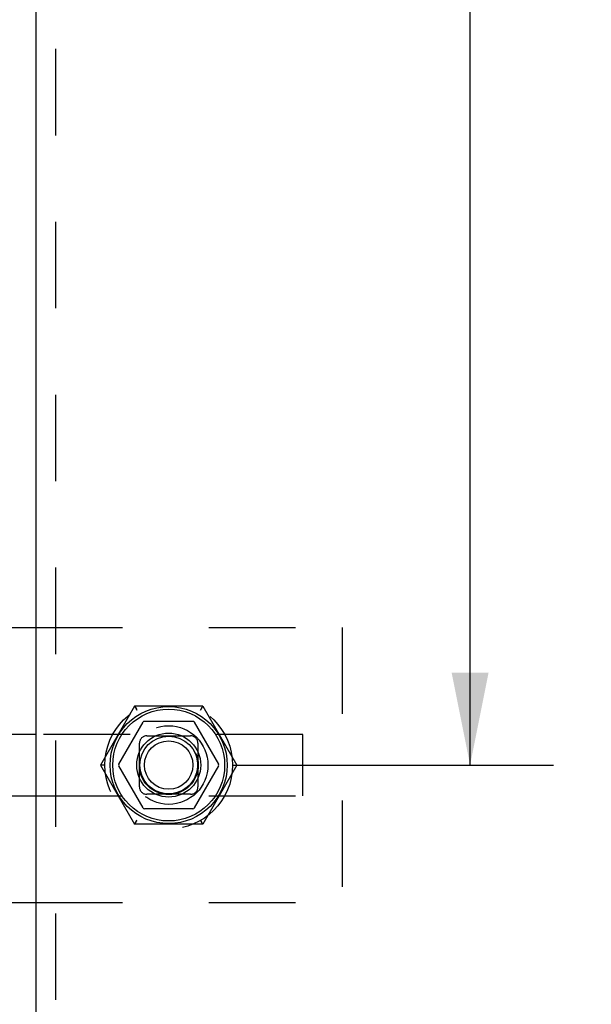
# Model space of a CAD drawing. Header units: inches. Extents: x 0 to 100, y 0 to 65.
# Tile 24 of 121: x 18.87 to 22.51, y 24.78 to 31.04. Entities that reach past the tile are written whole.
import ezdxf

# ---------------------------------------------------------------- set-up
doc = ezdxf.new("R2010")
doc.units = ezdxf.units.IN
doc.header["$LTSCALE"] = 5.5
doc.header["$MEASUREMENT"] = 0
doc.linetypes.add('HIDDEN', pattern=[0.2, 0.1, -0.1])
doc.layers.get('0').update_dxf_attribs({"linetype": 'CONTINUOUS'})
doc.layers.add('DEFAULT_2', color=8, linetype='HIDDEN')
doc.layers.add('DIMENSIONS', color=7, linetype='CONTINUOUS')
doc.styles.get("Standard").update_dxf_attribs({"font": 'arial.ttf'})
doc.dimstyles.new('DIMSTYLE_1', dxfattribs={"dimtxt": 0.441176, "dimasz": 0.588235, "dimexe": 0.09, "dimexo": 0.07, "dimgap": 0.0375, "dimtad": 0, "dimtih": 1, "dimtoh": 1, "dimzin": 4, "dimdsep": 46, "dimtxsty": 'Standard', "dimblk": '_FILLED', "dimblk1": '_FILLED', "dimblk2": '_FILLED', "dimcen": 0.09, "dimadec": 3, "dimazin": 1, "dimtfac": 1, "dimtdec": 3, "dimtofl": 0, "dimtmove": 0, "dimatfit": 3, "dimldrblk": '_FILLED', "dimfxl": 0, "dimtolj": 1, "dimtzin": 4, "dimarcsym": 0})

# ---------------------------------------------------------------- blocks, each defined once
blk = doc.blocks.new('_FILLED')
at = {"color": 0, "linetype": 'ByBlock'}
blk.add_solid([(0, 0), (-1, 0.2), (-1, -0.2)], dxfattribs=at)
blk = doc.blocks.new('*D1')
at = {"layer": 'DIMENSIONS', "color": 2, "linetype": 'Continuous'}
for p, q in [((20.8126, 47.3916), (11.9453, 47.3916)), ((12.4747, 47.3916), (12.4747, 26.739)), ((12.4747, 5.2041), (12.4747, 25.8566)), ((20.8126, 5.2041), (11.9453, 5.2041))]:
    blk.add_line(p, q, dxfattribs=at)
at = {"layer": 'DIMENSIONS', "color": 2, "linetype": 'Continuous', "xscale": 0.5882352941, "yscale": 0.5882352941, "zscale": 0.5882352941}
for p, rotation in [((12.4747, 47.3916), 90), ((12.4747, 5.2041), 270)]:
    blk.add_blockref('_FILLED', p, dxfattribs=dict(at, rotation=rotation))
at = {"layer": 'DIMENSIONS', "color": 2, "linetype": 'Continuous', "insert": (12.4747, 26.5184), "char_height": 0.44118, "width": 1.541658, "attachment_point": 2, "line_spacing_factor": 0.9}
blk.add_mtext('42.19', dxfattribs=at)
blk = doc.blocks.new('*D2')
at = {"layer": 'DIMENSIONS', "color": 2, "linetype": 'Continuous'}
for p, q in [((20.2299, 46.5478), (22.2646, 46.5478)), ((21.7352, 46.5478), (21.7352, 36.864)), ((21.7352, 26.2978), (21.7352, 35.3199)), ((20.2299, 26.2978), (22.2646, 26.2978))]:
    blk.add_line(p, q, dxfattribs=at)
at = {"layer": 'DIMENSIONS', "color": 2, "linetype": 'Continuous', "xscale": 0.5882352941, "yscale": 0.5882352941, "zscale": 0.5882352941}
for p, rotation in [((21.7352, 46.5478), 90), ((21.7352, 26.2978), 270)]:
    blk.add_blockref('_FILLED', p, dxfattribs=dict(at, rotation=rotation))
at = {"layer": 'DIMENSIONS', "color": 2, "linetype": 'Continuous', "insert": (21.7352, 36.6434), "char_height": 0.44118, "width": 1.541658, "attachment_point": 2, "line_spacing_factor": 0.9}
blk.add_mtext('20.25\\PTYP', dxfattribs=at)
blk = doc.blocks.new('*D12')
at = {"layer": 'DIMENSIONS', "color": 2, "linetype": 'Continuous'}
for p, q in [((19.4064, 46.5478), (13.8542, 46.5478)), ((14.3836, 46.5478), (14.3836, 25.4214)), ((14.3836, 6.0478), (14.3836, 24.539)), ((19.4064, 6.0478), (13.8542, 6.0478))]:
    blk.add_line(p, q, dxfattribs=at)
at = {"layer": 'DIMENSIONS', "color": 2, "linetype": 'Continuous', "xscale": 0.5882352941, "yscale": 0.5882352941, "zscale": 0.5882352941}
for p, rotation in [((14.3836, 46.5478), 90), ((14.3836, 6.0478), 270)]:
    blk.add_blockref('_FILLED', p, dxfattribs=dict(at, rotation=rotation))
at = {"layer": 'DIMENSIONS', "color": 2, "linetype": 'Continuous', "insert": (14.3836, 25.2008), "char_height": 0.44118, "width": 1.541658, "attachment_point": 2, "line_spacing_factor": 0.9}
blk.add_mtext('40.50', dxfattribs=at)

msp = doc.modelspace()

# ---------------------------------------------------------------- linework, layer by layer
at = {"color": 3, "linetype": 'Continuous'}
for p, q in [((18.9744, 7.2041), (18.9744, 45.3916)), ((16.7341, 27.1728), (18.9744, 27.1728)), ((18.9744, 26.4928), (17.1721, 26.4928)), ((17.1721, 26.1028), (18.9744, 26.1028)), ((16.7341, 25.4228), (18.9744, 25.4228))]:
    msp.add_line(p, q, dxfattribs=at)
at = {"color": 7, "linetype": 'Continuous'}
for p, q in [((19.5006, 26.3028), (19.655, 26.5703)), ((19.9726, 26.5753), (19.6637, 26.5753)), ((19.9812, 26.5703), (20.1357, 26.3028)), ((19.655, 26.0253), (19.5006, 26.2928)), ((20.1357, 26.2928), (19.9812, 26.0253)), ((19.9726, 26.0203), (19.6637, 26.0203))]:
    msp.add_line(p, q, dxfattribs=at)
for radius in [0.3725, 0.3558, 0.2035, 0.184, 0.154]:
    msp.add_circle((19.8181, 26.2978), radius, dxfattribs=at)
for centre, start, end in [((19.6637, 26.5653), 90, 150), ((19.9726, 26.5653), 30.01085, 90), ((19.5092, 26.2978), 150, 210), ((20.127, 26.2978), 330.01171, 29.98732), ((19.6637, 26.0303), 210, 270), ((19.9726, 26.0303), 270, 330)]:
    msp.add_arc(centre, 0.01, start, end, dxfattribs=at)
at = {"layer": 'DEFAULT_2', "color": 8, "linetype": 'HIDDEN'}
for p, q in [((19.0994, 7.2041), (19.0994, 45.3916)), ((18.9744, 27.1728), (20.9221, 27.1728)), ((20.9221, 27.1728), (20.9221, 25.4228)), ((19.6016, 26.6728), (19.3851, 26.2978)), ((20.0346, 26.6728), (19.6016, 26.6728)), ((19.6022, 26.6718), (19.6077, 26.6623)), ((19.6063, 26.6648), (19.6126, 26.6538)), ((19.6093, 26.6596), (19.6077, 26.6623)), ((20.034, 26.6718), (20.0237, 26.6538)), ((20.0254, 26.6567), (20.027, 26.6596)), ((20.0285, 26.6623), (20.03, 26.6648)), ((20.0346, 26.6728), (20.2511, 26.2978)), ((20.6721, 26.4928), (18.9744, 26.4928)), ((19.6321, 26.1588), (19.6321, 26.4368)), ((19.6791, 26.4838), (19.9571, 26.4838)), ((20.0041, 26.4368), (20.0041, 26.1588)), ((20.6721, 26.1028), (20.6721, 26.4928)), ((19.3851, 26.2978), (19.6016, 25.9228)), ((19.3973, 26.2978), (19.3863, 26.2978)), ((19.4071, 26.2978), (19.3973, 26.2978)), ((20.2511, 26.2978), (20.0346, 25.9228)), ((20.2359, 26.2978), (20.2419, 26.2978)), ((20.2419, 26.2978), (20.2445, 26.2978)), ((18.9744, 26.1028), (20.6721, 26.1028)), ((19.9571, 26.1118), (19.6791, 26.1118)), ((19.6022, 25.9238), (19.6126, 25.9418)), ((19.6109, 25.9389), (19.6093, 25.936)), ((20.03, 25.9308), (20.0237, 25.9418)), ((20.027, 25.936), (20.0285, 25.9333)), ((20.0346, 25.9228), (19.6016, 25.9228)), ((19.6077, 25.9333), (19.6063, 25.9308)), ((20.034, 25.9238), (20.0285, 25.9333)), ((18.9744, 25.4228), (20.9221, 25.4228))]:
    msp.add_line(p, q, dxfattribs=at)
for points in [[(19.6016, 26.6728), (19.6018, 26.6725), (19.6022, 26.6718)], [(19.6022, 26.6718), (19.6018, 26.6725), (19.6016, 26.6728)], [(19.6161, 26.6478), (19.6143, 26.6508), (19.6126, 26.6538), (19.6109, 26.6567)], [(19.6126, 26.6538), (19.6143, 26.6508), (19.6161, 26.6478)], [(20.0254, 26.6567), (20.0237, 26.6538), (20.0219, 26.6508), (20.0202, 26.6478)], [(20.0202, 26.6478), (20.0219, 26.6508), (20.0237, 26.6538)], [(20.034, 26.6718), (20.0345, 26.6725), (20.0346, 26.6728)], [(20.0346, 26.6728), (20.0345, 26.6725), (20.034, 26.6718)], [(19.3863, 26.2978), (19.3854, 26.2978), (19.3851, 26.2978)], [(19.414, 26.2978), (19.4105, 26.2978), (19.4071, 26.2978)], [(20.2223, 26.2978), (20.2257, 26.2978), (20.2292, 26.2978), (20.2359, 26.2978)], [(20.2445, 26.2978), (20.25, 26.2978), (20.2508, 26.2978), (20.2511, 26.2978)], [(19.6109, 25.9389), (19.6126, 25.9418), (19.6143, 25.9448), (19.6161, 25.9478)], [(19.6161, 25.9478), (19.6143, 25.9448), (19.6126, 25.9418)], [(20.0237, 25.9418), (20.0219, 25.9448), (20.0202, 25.9478)], [(20.0202, 25.9478), (20.0219, 25.9448), (20.0237, 25.9418), (20.0254, 25.9389)], [(19.6022, 25.9238), (19.6018, 25.9231), (19.6016, 25.9228)], [(19.6016, 25.9228), (19.6018, 25.9231), (19.6022, 25.9238)], [(20.0346, 25.9228), (20.0345, 25.9231), (20.034, 25.9238)], [(20.034, 25.9238), (20.0345, 25.9231), (20.0346, 25.9228)]]:
    msp.add_lwpolyline(points, dxfattribs=at)
for radius in [0.4062, 0.25, 0.1875, 0.1835]:
    msp.add_circle((19.8181, 26.2978), radius, dxfattribs=at)
for centre, start, end in [((19.6791, 26.4368), 90, 180), ((19.9571, 26.4368), 0, 90), ((19.6791, 26.1588), 180, 270), ((19.9571, 26.1588), 270, 360)]:
    msp.add_arc(centre, 0.047, start, end, dxfattribs=at)

# ---------------------------------------------------------------- dimensions: what is measured, and where the dimension line sits
at = {"layer": 'DIMENSIONS', "color": 2, "linetype": 'Continuous'}
for base, p1, p2, picture, middle in [((12.4747, 5.2041), (20.8826, 47.3916), (20.8826, 5.2041), '*D1', (12.4631, 26.2953)), ((14.3836, 6.0478), (19.4764, 46.5478), (19.4764, 6.0478), '*D12', (14.372, 24.9777))]:
    dim = msp.add_linear_dim(base=base, p1=p1, p2=p2, angle=270, dimstyle='DIMSTYLE_1', dxfattribs=at)
    dim.commit()
    dim.dimension.update_dxf_attribs({"geometry": picture, "text_midpoint": middle, "dimtype": 160})
dim = msp.add_linear_dim(base=(21.7352, 46.5478), p1=(20.1599, 26.2978), p2=(20.1599, 46.5478), angle=90, text='<>\\PTYP', dimstyle='DIMSTYLE_1', dxfattribs=at)
dim.commit()
dim.dimension.update_dxf_attribs({"geometry": '*D2', "text_midpoint": (21.7352, 36.0919), "dimtype": 160})

doc.saveas('drawing.dxf')
